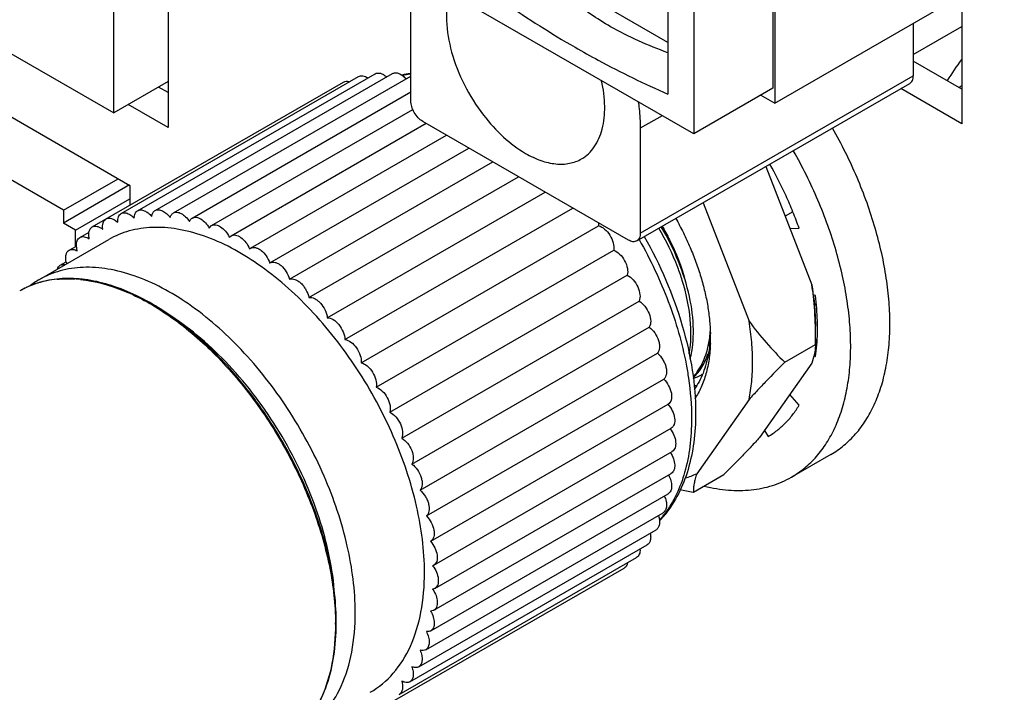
# Model space of a CAD drawing. Header units: inches. Extents: x 0 to 34, y 0 to 22.
# Tile 15 of 157: x 2.963 to 3.482, y 5.652 to 6.008. Entities that reach past the tile are written whole.
import ezdxf

# ---------------------------------------------------------------- set-up
doc = ezdxf.new("R2010")
doc.units = ezdxf.units.IN
doc.header["$LTSCALE"] = 1.87
doc.header["$MEASUREMENT"] = 0
doc.layers.get('0').update_dxf_attribs({"linetype": 'CONTINUOUS'})
doc.layers.add('02___PRT_ALL_AXES', color=7, linetype='CONTINUOUS')

msp = doc.modelspace()

# ---------------------------------------------------------------- linework, layer by layer
at = {"color": 3, "linetype": 'CONTINUOUS'}
for p, q in [((3.0411228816, 6.7285342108), (3.0411228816, 5.9508156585)), ((2.7282268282, 6.0892081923), (3.0209702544, 5.9201965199)), ((3.4600853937, 6.0206511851), (3.4600853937, 5.952658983)), ((3.4600853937, 5.952658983), (3.427808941, 5.9712933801)), ((3.0411228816, 5.9508156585), (3.0201686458, 5.9629133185)), ((3.0209702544, 5.9201965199), (3.0209702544, 5.9097099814))]:
    msp.add_line(p, q, dxfattribs=at)
at = {"color": 7, "linetype": 'CONTINUOUS'}
for p, q in [((3.3613340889, 6.3156335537), (3.3613340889, 5.963637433)), ((3.3602901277, 6.3090034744), (3.3602901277, 5.9714729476)), ((3.3185320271, 6.2848945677), (3.3185320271, 5.9473640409)), ((3.0124881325, 5.9584788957), (3.0124866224, 6.1088165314)), ((2.9859764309, 5.907041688), (2.7372505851, 6.0506403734)), ((3.3049605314, 5.9957126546), (3.2369826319, 6.0349588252)), ((3.3613340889, 5.963637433), (3.4824325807, 6.0335532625)), ((3.3049605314, 6.0299382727), (3.3049605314, 5.9684594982)), ((3.3185320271, 5.9473640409), (3.18281707, 6.0257173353)), ((3.1692452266, 5.9648400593), (3.1692452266, 6.0202915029)), ((2.930286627, 6.0059368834), (3.0124881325, 5.9584788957)), ((3.4344101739, 6.0058276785), (3.4344101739, 5.9781005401)), ((3.4600853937, 5.9710298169), (3.4344101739, 5.9858530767)), ((3.1689448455, 5.9793036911), (3.1691033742, 5.9793286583)), ((3.2903447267, 5.8949248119), (3.4344101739, 5.9781005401)), ((3.0411228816, 5.9750114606), (3.0124881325, 5.9584788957)), ((3.0411228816, 5.9691864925), (3.0360782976, 5.9720989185)), ((3.2885100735, 5.8908696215), (3.4325755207, 5.9740453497)), ((3.3602901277, 5.9714729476), (3.3185320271, 5.9473640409)), ((3.3540262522, 5.967856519), (3.3613340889, 5.963637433)), ((3.3018295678, 5.9570069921), (3.2903447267, 5.9503762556)), ((3.2840809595, 5.8913083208), (3.1755089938, 5.9539909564)), ((3.2903447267, 5.9503762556), (3.2903447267, 5.8949248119)), ((2.9859764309, 5.907041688), (3.0148654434, 5.9237210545)), ((3.0208346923, 5.9204313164), (2.9859764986, 5.9003055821)), ((2.9923404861, 5.8966314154), (3.0209702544, 5.9131611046)), ((2.9859764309, 5.907041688), (2.9859764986, 5.9003055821)), ((3.3707627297, 5.9062987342), (3.366775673, 5.9039968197)), ((2.9923404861, 5.8966314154), (2.9859764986, 5.9003055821)), ((3.3692964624, 5.8974998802), (3.3741558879, 5.8975534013)), ((2.9923405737, 5.8879116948), (2.9923404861, 5.8966314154)), ((3.3827698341, 5.8619678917), (3.3814681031, 5.8624813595)), ((3.3825005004, 5.8576496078), (3.3820355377, 5.857381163)), ((3.3825005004, 5.8576496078), (3.3831885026, 5.8571265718)), ((3.3820355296, 5.8303383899), (3.3827698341, 5.8297801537)), ((3.3741558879, 5.8041409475), (3.3692964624, 5.8098055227)), ((3.3559171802, 5.7907712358), (3.3577711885, 5.7875600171))]:
    msp.add_line(p, q, dxfattribs=at)
at = {"color": 6, "linetype": 'CONTINUOUS'}
for p, q in [((3.4344101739, 5.989355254), (3.4600853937, 6.0041787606)), ((3.4600853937, 5.9728371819), (3.4585201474, 5.9719334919))]:
    msp.add_line(p, q, dxfattribs=at)
for centre, radius, start, end in [((3.5955873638, 5.8865486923), 0.1686501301, 143.5895421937, 148.1521906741), ((3.2685984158, 5.8476501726), 0.0589023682, 352.4326344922, 356.0838687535), ((3.2715455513, 5.84727611), 0.0559316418, 352.1995716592, 352.4149036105), ((3.2875419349, 5.844591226), 0.0408171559, 339.7920284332, 341.2718324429), ((3.3101606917, 5.8418777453), 0.0249999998, 289.0060910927, 299.9652747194), ((3.2995358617, 5.8380814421), 0.0270910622, 313.9690324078, 321.8333776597), ((3.3103191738, 5.8415651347), 0.0246500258, 300.0090743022, 300.9913937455)]:
    msp.add_arc(centre, radius, start, end, dxfattribs=at)
at = {"color": 7, "linetype": 'CONTINUOUS'}
for centre, radius, start, end in [((3.1777038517, 5.9240801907), 0.0559138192, 99.0126138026, 103.5318847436), ((3.1753333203, 5.9280546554), 0.0512949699, 100.2131396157, 101.7686599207), ((3.1754417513, 5.9274621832), 0.0518972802, 99.6783584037, 100.2149737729), ((3.1756212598, 5.9263686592), 0.0530054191, 97.1078986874, 99.6709145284), ((2.9864611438, 5.823518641), 0.0472460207, 113.016682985, 119.9846713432), ((2.9861109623, 5.8240934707), 0.0465729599, 109.7626566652, 119.9649489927), ((2.9989083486, 5.8261174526), 0.0512189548, 120.0132604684, 127.173029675), ((2.9870427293, 5.822103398), 0.0487760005, 105.7014128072, 112.9954534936), ((2.9868636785, 5.8219880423), 0.0488088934, 101.4457062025, 109.7585305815), ((2.9874547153, 5.8207033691), 0.050235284, 103.8477057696, 105.7216359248), ((2.9876607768, 5.8183086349), 0.0525733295, 95.5252713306, 101.5014046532), ((2.9879804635, 5.8046803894), 0.066233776, 84.0245251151, 86.5293820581), ((3.249925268, 5.8437723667), 0.0774602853, 356.8282717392, 358.4906258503), ((3.2376757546, 5.8395639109), 0.0897108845, 0.0078689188, 1.3890768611), ((3.2550552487, 5.8434843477), 0.0723222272, 353.5715428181, 356.831236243), ((3.2419471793, 5.8395698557), 0.0854394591, 358.0810306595, 0.0042756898), ((3.2872130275, 5.8439848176), 0.0966068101, 351.544811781, 355.2331978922), ((3.3188074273, 5.8524800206), 0.0380487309, 269.6780030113, 271.9517964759), ((3.2599333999, 5.7816273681), 0.0559598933, 316.5078288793, 320.9731285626), ((3.2619132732, 5.7778218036), 0.0517036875, 318.4240931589, 320.5075816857), ((3.2608228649, 5.7787187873), 0.0531156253, 320.5089445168, 322.76123252), ((2.9962115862, 5.6891259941), 0.1337006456, 0.0070077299, 2.2731447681), ((2.9994014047, 5.6885392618), 0.1300784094, 0.0001617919, 0.2417228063), ((3.0007246, 5.6891419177), 0.1291876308, 359.7096740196, 0.0001903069)]:
    msp.add_arc(centre, radius, start, end, dxfattribs=at)
for points, knots in [([(3.2746652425, 6.0040138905), (3.271065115, 6.006092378), (3.2640915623, 6.0105345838), (3.2542491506, 6.018013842), (3.2448610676, 6.0260173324), (3.2387615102, 6.0315506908), (3.2357282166, 6.0343655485)], [0, 0, 0, 0, 0.2520912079, 0.5006399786, 0.749054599, 1, 1, 1, 1]), ([(3.2068281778, 6.0251149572), (3.2108665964, 6.0221856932), (3.2268069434, 6.0109169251), (3.2433091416, 6.0004367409), (3.2558943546, 5.9931708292)], [0, 0, 0, 0, 0.2555672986, 1, 1, 1, 1]), ([(3.1896570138, 6.0218086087), (3.1883071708, 6.017155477), (3.1874261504, 6.0064904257), (3.1903576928, 5.9899672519), (3.1970626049, 5.9730082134), (3.2037257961, 5.9623539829), (3.2075652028, 5.9573498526)], [0, 0, 0, 0, 0.210900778, 0.4566152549, 0.7254429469, 1, 1, 1, 1]), ([(3.3049604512, 5.9902635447), (3.2997046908, 5.9921919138), (3.2893689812, 5.9962647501), (3.2794302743, 6.0012628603), (3.2746652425, 6.0040138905)], [0, 0, 0, 0, 0.5043333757, 1, 1, 1, 1]), ([(3.2558943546, 5.9931708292), (3.2599613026, 5.9908228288), (3.2759496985, 5.9818817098), (3.2924430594, 5.9738335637), (3.3049605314, 5.9684594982)], [0, 0, 0, 0, 0.2563586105, 1, 1, 1, 1]), ([(3.2593222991, 5.9341907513), (3.2606372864, 5.9349497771), (3.2631390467, 5.9368151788), (3.2674018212, 5.9418253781), (3.2709190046, 5.9503634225), (3.272013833, 5.9624381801), (3.2709023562, 5.9710006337), (3.2699334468, 5.9754600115)], [0, 0, 0, 0, 0.100556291, 0.204535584, 0.4325336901, 0.6977716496, 1, 1, 1, 1]), ([(3.4325752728, 5.9740457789), (3.4331727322, 5.9743907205), (3.4342051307, 5.9756823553), (3.4344101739, 5.9772545), (3.4344101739, 5.9781005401)], [0, 0, 0, 0, 0.4491660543, 1, 1, 1, 1]), ([(3.1755089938, 5.9539909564), (3.1746196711, 5.9545043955), (3.1729367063, 5.9559206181), (3.1709732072, 5.9586049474), (3.169630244, 5.9616475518), (3.1692452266, 5.9638131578), (3.1692452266, 5.9648400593)], [0, 0, 0, 0, 0.2372523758, 0.4999990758, 0.7627462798, 1, 1, 1, 1]), ([(3.2892436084, 5.9642850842), (3.2894248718, 5.9630978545), (3.2900471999, 5.9584864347), (3.2903447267, 5.9538284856), (3.2903447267, 5.9503762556)], [0, 0, 0, 0, 0.2580982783, 1, 1, 1, 1]), ([(3.2075652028, 5.9573498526), (3.2107723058, 5.9531698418), (3.2175511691, 5.9456570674), (3.2256396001, 5.9395142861), (3.2297949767, 5.9371152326)], [0, 0, 0, 0, 0.5233638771, 1, 1, 1, 1]), ([(3.2297949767, 5.9371152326), (3.232387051, 5.9356187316), (3.2375412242, 5.9331651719), (3.245464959, 5.9312540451), (3.252898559, 5.9314405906), (3.2573742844, 5.9330663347), (3.2593222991, 5.9341907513)], [0, 0, 0, 0, 0.2897882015, 0.5490555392, 0.782228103, 1, 1, 1, 1]), ([(3.3741558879, 5.8975534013), (3.3731407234, 5.9004400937), (3.3709629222, 5.9062020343), (3.3660576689, 5.9176092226), (3.3617968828, 5.9259547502), (3.3587155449, 5.9314010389)], [0, 0, 0, 0, 0.2464836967, 0.4959531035, 1, 1, 1, 1]), ([(3.3090677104, 5.9027360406), (3.3104630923, 5.9002518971), (3.3131133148, 5.895225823), (3.3166610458, 5.8875268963), (3.3197450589, 5.8797434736), (3.3223393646, 5.8719414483), (3.3244224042, 5.8641866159), (3.3259764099, 5.8565433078), (3.3269880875, 5.8490762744), (3.327301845, 5.8441527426), (3.3273602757, 5.8417386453)], [0, 0, 0, 0, 0.132978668, 0.2650417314, 0.395456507, 0.5235212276, 0.6485707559, 0.7699950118, 0.8872963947, 1, 1, 1, 1]), ([(3.2903447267, 5.8949248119), (3.2903447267, 5.8940787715), (3.2901396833, 5.892506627), (3.2891072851, 5.8912149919), (3.2885098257, 5.8908700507)], [0, 0, 0, 0, 0.5508341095, 1, 1, 1, 1]), ([(3.2924511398, 5.8931373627), (3.3008563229, 5.8783005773), (3.3109527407, 5.8549963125), (3.3182194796, 5.8231394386), (3.3195533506, 5.8075606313), (3.3195533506, 5.8000432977)], [0, 0, 0, 0, 0.5228672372, 0.7694978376, 1, 1, 1, 1]), ([(3.2885098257, 5.8908700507), (3.28791238, 5.8905251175), (3.2862776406, 5.8902768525), (3.2848136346, 5.8908853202), (3.2840809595, 5.8913083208)], [0, 0, 0, 0, 0.4491675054, 1, 1, 1, 1]), ([(3.2897620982, 5.8915551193), (3.295703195, 5.8810694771), (3.3057844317, 5.8597026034), (3.3123936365, 5.8369869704), (3.3145406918, 5.8257154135)], [0, 0, 0, 0, 0.5122747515, 1, 1, 1, 1]), ([(3.1399193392, 5.6945668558), (3.1399193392, 5.7063654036), (3.1366183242, 5.7311743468), (3.1242994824, 5.7676017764), (3.1053138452, 5.8026931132), (3.0811910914, 5.8335711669), (3.0539003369, 5.8577410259), (3.029198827, 5.8712471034), (3.0098762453, 5.8763879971), (2.9965774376, 5.8773658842), (2.9841940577, 5.8755511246), (2.9766918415, 5.8724333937), (2.973288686, 5.8704683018)], [0, 0, 0, 0, 0.1286820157, 0.2702737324, 0.417428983, 0.5617753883, 0.6954462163, 0.812711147, 0.8646758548, 0.9125098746, 0.957139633, 1, 1, 1, 1]), ([(3.1298070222, 5.6944290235), (3.129379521, 5.7052957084), (3.1258778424, 5.7278832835), (3.1145463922, 5.7610565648), (3.0976378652, 5.7931532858), (3.0762871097, 5.8219916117), (3.0519367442, 5.8456283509), (3.0296864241, 5.8601730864), (3.0117981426, 5.86745306), (2.9991140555, 5.8705563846), (2.9869367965, 5.871401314), (2.9791142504, 5.8703866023), (2.9754313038, 5.8694785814)], [0, 0, 0, 0, 0.1272079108, 0.2652982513, 0.4084126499, 0.5498778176, 0.6832757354, 0.8035373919, 0.8579667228, 0.9085345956, 0.9556298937, 1, 1, 1, 1]), ([(2.9825987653, 5.8706376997), (2.9833633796, 5.8707124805), (2.9864873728, 5.8709523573), (2.9896299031, 5.8709353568), (2.991990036, 5.8707926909)], [0, 0, 0, 0, 0.2452394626, 1, 1, 1, 1]), ([(2.994875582, 5.8705542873), (3.0027410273, 5.8697325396), (3.0193275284, 5.8650407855), (3.0429839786, 5.8515567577), (3.0659353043, 5.8320225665), (3.0869061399, 5.8075302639), (3.1047339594, 5.7794647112), (3.118400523, 5.7494202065), (3.1271271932, 5.7191240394), (3.1294376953, 5.698803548), (3.1294786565, 5.6890880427)], [0, 0, 0, 0, 0.0982331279, 0.2107031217, 0.3360700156, 0.4707296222, 0.6097745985, 0.7477471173, 0.8793168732, 1, 1, 1, 1]), ([(3.3834856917, 5.8359567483), (3.3838393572, 5.8401539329), (3.3839872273, 5.8465881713), (3.3835176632, 5.8552641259), (3.3830558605, 5.8597174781), (3.3827698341, 5.8619678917)], [0, 0, 0, 0, 0.4848720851, 0.7388590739, 1, 1, 1, 1]), ([(3.1286805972, 5.7090278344), (3.1271970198, 5.7228338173), (3.1201824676, 5.7510767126), (3.1011703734, 5.790560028), (3.0751560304, 5.8253767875), (3.0535644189, 5.8441925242), (3.0421779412, 5.8514911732)], [0, 0, 0, 0, 0.2432264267, 0.5043053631, 0.7630899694, 1, 1, 1, 1]), ([(3.326922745, 5.8353869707), (3.3267771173, 5.8341027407), (3.3260853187, 5.8292394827), (3.3248099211, 5.8244463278), (3.3234736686, 5.8210814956)], [0, 0, 0, 0, 0.2630742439, 1, 1, 1, 1]), ([(3.3273387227, 5.8367088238), (3.3272908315, 5.8352892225), (3.3271245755, 5.8324952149), (3.3265035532, 5.8271132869), (3.3256978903, 5.8231850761), (3.324994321, 5.8206621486)], [0, 0, 0, 0, 0.2622471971, 0.5164237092, 1, 1, 1, 1]), ([(3.3145406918, 5.8257154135), (3.3150081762, 5.8232612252), (3.3166084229, 5.8137788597), (3.3173912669, 5.8041481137), (3.3173912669, 5.7970297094)], [0, 0, 0, 0, 0.2597887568, 1, 1, 1, 1]), ([(3.3234736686, 5.8210814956), (3.3228561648, 5.8195265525), (3.3214801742, 5.8165481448), (3.3197443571, 5.8137614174), (3.318807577, 5.8124649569)], [0, 0, 0, 0, 0.5112418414, 1, 1, 1, 1]), ([(3.324994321, 5.8206621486), (3.3243291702, 5.8182769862), (3.3231107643, 5.8148113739), (3.3209903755, 5.8105003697), (3.3197922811, 5.8085044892), (3.3191598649, 5.807550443)], [0, 0, 0, 0, 0.5158205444, 0.7615599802, 1, 1, 1, 1]), ([(3.3577711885, 5.7875600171), (3.3594225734, 5.7885134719), (3.3626183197, 5.7906623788), (3.366973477, 5.7945363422), (3.37087488, 5.7990425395), (3.373116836, 5.8023860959), (3.3741558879, 5.8041409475)], [0, 0, 0, 0, 0.2428588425, 0.4886930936, 0.7402625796, 1, 1, 1, 1]), ([(3.3195533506, 5.8000432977), (3.3195533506, 5.7948267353), (3.3189506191, 5.7847110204), (3.3159884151, 5.7702757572), (3.3109725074, 5.7573441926), (3.3061380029, 5.749758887), (3.3034058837, 5.746390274)], [0, 0, 0, 0, 0.2743309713, 0.5311276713, 0.7719089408, 1, 1, 1, 1]), ([(3.3173912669, 5.7970297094), (3.3173912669, 5.7920676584), (3.3168418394, 5.7824828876), (3.3134571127, 5.7650692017), (3.3080519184, 5.7530777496), (3.3031093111, 5.746576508)], [0, 0, 0, 0, 0.2798906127, 0.5393454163, 1, 1, 1, 1]), ([(3.1113292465, 5.6313736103), (3.1158824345, 5.6340027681), (3.1244050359, 5.6411635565), (3.1334693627, 5.6559943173), (3.1388629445, 5.6742682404), (3.1399193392, 5.6875698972), (3.1399193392, 5.6945668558)], [0, 0, 0, 0, 0.2177723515, 0.4509554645, 0.7101911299, 1, 1, 1, 1]), ([(3.1294798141, 5.6885396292), (3.1294798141, 5.6815426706), (3.1284234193, 5.6682410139), (3.1230298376, 5.6499670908), (3.1139655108, 5.6351363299), (3.1054429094, 5.6279755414), (3.1008897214, 5.6253463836)], [0, 0, 0, 0, 0.2898088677, 0.5490445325, 0.7822276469, 1, 1, 1, 1]), ([(3.110940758, 5.6331071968), (3.114060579, 5.6362458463), (3.1196765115, 5.6436416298), (3.1255727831, 5.6568287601), (3.1291266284, 5.6720456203), (3.129882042, 5.6828606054), (3.1299105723, 5.6884873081)], [0, 0, 0, 0, 0.2215618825, 0.4594447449, 0.7182918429, 1, 1, 1, 1])]:
    msp.add_open_spline(points, degree=3, knots=knots, dxfattribs=at)
msp.add_open_spline([(3.1690624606, 5.9789667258), (3.1690863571, 5.9789696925), (3.1691102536, 5.9789726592), (3.1691341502, 5.9789756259)], degree=3, dxfattribs=at)
at = {"color": 6, "linetype": 'CONTINUOUS'}
for points, knots in [([(3.3125159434, 5.8699186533), (3.3117836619, 5.8722707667), (3.3084731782, 5.8818275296), (3.3040240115, 5.8909821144), (3.3001350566, 5.8975664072)], [0, 0, 0, 0, 0.2436547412, 1, 1, 1, 1]), ([(3.3167294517, 5.8287319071), (3.3179891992, 5.8336857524), (3.3189710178, 5.8447719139), (3.3166659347, 5.8621610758), (3.3108431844, 5.8804981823), (3.304907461, 5.8924491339), (3.3014399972, 5.8983198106)], [0, 0, 0, 0, 0.2106512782, 0.4524382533, 0.7190132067, 1, 1, 1, 1]), ([(3.3018698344, 5.8985696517), (3.3032387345, 5.896260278), (3.3082607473, 5.8871149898), (3.3121103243, 5.877302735), (3.3140745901, 5.8698072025)], [0, 0, 0, 0, 0.2573125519, 1, 1, 1, 1]), ([(3.3161291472, 5.8312083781), (3.317225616, 5.8371739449), (3.3173873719, 5.85041486), (3.3145921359, 5.8632498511), (3.3125159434, 5.8699186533)], [0, 0, 0, 0, 0.4647884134, 1, 1, 1, 1]), ([(3.3248929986, 5.8307323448), (3.3251299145, 5.8314309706), (3.3260370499, 5.8343599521), (3.3266437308, 5.8373788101), (3.3269596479, 5.8396849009)], [0, 0, 0, 0, 0.2406602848, 1, 1, 1, 1]), ([(3.3184469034, 5.8192936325), (3.3191420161, 5.8200736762), (3.3218765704, 5.8235221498), (3.3238174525, 5.8275607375), (3.3248929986, 5.8307323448)], [0, 0, 0, 0, 0.2377924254, 1, 1, 1, 1]), ([(3.3208353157, 5.821340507), (3.321352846, 5.8219976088), (3.3233891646, 5.8248310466), (3.3249310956, 5.828005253), (3.3258465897, 5.8304918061)], [0, 0, 0, 0, 0.2399293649, 1, 1, 1, 1])]:
    msp.add_open_spline(points, degree=3, knots=knots, dxfattribs=at)
at = {"layer": '02___PRT_ALL_AXES', "color": 7, "linetype": 'CONTINUOUS'}
for p, q in [((3.0164306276, 5.9053265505), (3.1417049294, 5.9776532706)), ((3.0250910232, 5.9068207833), (3.1503653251, 5.9791475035)), ((3.0342918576, 5.90692212), (3.1595661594, 5.9792488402)), ((3.0439323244, 5.9056294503), (3.1692066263, 5.9779561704)), ((3.0011037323, 5.8982399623), (3.1336798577, 5.9747825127)), ((3.0539068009, 5.9029569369), (3.1692452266, 5.9695472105)), ((3.0641060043, 5.8989338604), (3.1703165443, 5.9602541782)), ((3.0744181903, 5.8936042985), (3.1772602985, 5.952979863)), ((3.0847303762, 5.8870266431), (3.1881129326, 5.9467142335)), ((3.0949295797, 5.8792729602), (3.1999275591, 5.9398932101)), ((3.1052637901, 5.8706046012), (3.2126018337, 5.9325758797)), ((3.3566132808, 5.9301887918), (3.3808990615, 5.8675960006)), ((3.1154242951, 5.8609264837), (3.2260637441, 5.924803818)), ((3.125184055, 5.850274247), (3.2401689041, 5.9166603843)), ((3.1344361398, 5.8387645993), (3.2547627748, 5.9082347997)), ((3.3234677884, 5.9110523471), (3.3477535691, 5.8484595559)), ((3.0628807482, 5.8976387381), (3.0641060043, 5.8989338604)), ((3.1430791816, 5.8265236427), (3.2683534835, 5.8988503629)), ((3.268315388, 5.9004184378), (3.2683534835, 5.8988503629)), ((2.9946051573, 5.8927252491), (2.999454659, 5.8955250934)), ((3.0735056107, 5.8927940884), (3.0744183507, 5.8936040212)), ((2.973288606, 5.8704684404), (3.009826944, 5.8915637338)), ((2.9889810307, 5.8859720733), (2.9928126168, 5.8881842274)), ((2.9932480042, 5.8856245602), (2.9927833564, 5.8881989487)), ((3.0841889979, 5.8866261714), (3.084731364, 5.8870249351)), ((3.1510184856, 5.8136854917), (3.2762927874, 5.8860122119)), ((2.9842929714, 5.8780544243), (2.9874146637, 5.8798567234)), ((3.0948138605, 5.8792025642), (3.0949301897, 5.879271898)), ((3.1581670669, 5.8003908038), (3.2834413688, 5.872717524)), ((3.1644466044, 5.7867852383), (3.2897209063, 5.8591119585)), ((3.169788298, 5.7730178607), (3.2950625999, 5.8453445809)), ((3.3827347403, 5.8360979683), (3.3827346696, 5.8458951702)), ((3.36655974, 5.8267579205), (3.3827347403, 5.8360965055)), ((3.1741336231, 5.7592395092), (3.299407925, 5.8315662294)), ((3.3819738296, 5.8299434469), (3.3808990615, 5.826312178)), ((3.3808990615, 5.826312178), (3.3533163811, 5.7870711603)), ((3.1774349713, 5.7456011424), (3.3027092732, 5.8179278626)), ((3.1797749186, 5.7323171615), (3.3050492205, 5.8046438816)), ((3.3477535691, 5.8071757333), (3.3201708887, 5.7679347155)), ((3.1813903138, 5.7196074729), (3.3066646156, 5.791934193)), ((3.1819307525, 5.7073879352), (3.3072050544, 5.7797146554)), ((3.390828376, 5.7780666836), (3.3701455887, 5.7661255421)), ((3.1813903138, 5.6957924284), (3.3066646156, 5.7681191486)), ((3.3183352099, 5.7581503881), (3.3345102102, 5.7674889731)), ((3.1797749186, 5.6849479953), (3.3050492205, 5.7572747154)), ((3.1771022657, 5.6749734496), (3.3023765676, 5.7473001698)), ((3.1734016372, 5.6659780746), (3.2986759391, 5.7383047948)), ((3.1797743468, 5.7323181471), (3.1796561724, 5.732252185)), ((3.1687135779, 5.6580604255), (3.2939878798, 5.7303871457)), ((3.1630894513, 5.6513072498), (3.2883637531, 5.72363397)), ((3.1492890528, 5.6415767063), (3.2818651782, 5.7181192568)), ((3.1813894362, 5.7196089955), (3.1807728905, 5.719338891)), ((3.1819305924, 5.707388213), (3.1807728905, 5.7070027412))]:
    msp.add_line(p, q, dxfattribs=at)
for centre, radius, start, end in [((3.0600795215, 5.8863485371), 0.0148931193, 25.6445729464, 26.4723716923), ((2.9996960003, 5.8824656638), 0.0125957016, 191.9016837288, 196.947345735), ((3.2325869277, 5.8434324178), 0.1502676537, 7.254979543, 9.2535443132), ((3.3025469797, 5.8069586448), 0.0428190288, 285.6237375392, 294.3047920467), ((3.3890042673, 6.12560033), 0.3741838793, 257.987708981, 259.1136298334), ((3.1684172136, 5.6985566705), 0.0149665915, 33.4663850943, 34.3556580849)]:
    msp.add_arc(centre, radius, start, end, dxfattribs=at)
for points, knots in [([(3.1336799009, 5.9747824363), (3.1341170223, 5.9750346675), (3.135210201, 5.9753206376), (3.1362984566, 5.975110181), (3.1368438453, 5.9749251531)], [0, 0, 0, 0, 0.4670336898, 1, 1, 1, 1]), ([(3.141704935, 5.9776532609), (3.1423543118, 5.9780283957), (3.144177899, 5.9782405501), (3.1457483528, 5.9774807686), (3.1465351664, 5.9769681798)], [0, 0, 0, 0, 0.4440170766, 1, 1, 1, 1]), ([(3.1503654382, 5.9791473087), (3.1507598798, 5.9793751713), (3.1517232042, 5.9796553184), (3.1532982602, 5.9794486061), (3.1549341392, 5.9787087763), (3.155953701, 5.977940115), (3.1564565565, 5.9774897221)], [0, 0, 0, 0, 0.2040168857, 0.4324150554, 0.6976575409, 1, 1, 1, 1]), ([(3.1595662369, 5.9792487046), (3.160029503, 5.9795158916), (3.1612070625, 5.9798019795), (3.1630872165, 5.9793700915), (3.1649934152, 5.9782543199), (3.1661429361, 5.9771683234), (3.1666966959, 5.9765429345)], [0, 0, 0, 0, 0.1965477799, 0.4235760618, 0.6930022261, 1, 1, 1, 1]), ([(3.3908282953, 5.7780668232), (3.3920523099, 5.7787735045), (3.3944475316, 5.780294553), (3.3978479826, 5.7828793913), (3.4010518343, 5.7857634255), (3.4040515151, 5.788938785), (3.4068394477, 5.7923981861), (3.4094092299, 5.7961328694), (3.4117554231, 5.8001334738), (3.4138719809, 5.8043906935), (3.4157544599, 5.8088942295), (3.4179777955, 5.8153014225), (3.4201247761, 5.8238929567), (3.4216730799, 5.8348493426), (3.4222177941, 5.8464948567), (3.4217550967, 5.8587203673), (3.4202910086, 5.8714126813), (3.4178396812, 5.8844534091), (3.4144239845, 5.8977205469), (3.410076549, 5.9110897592), (3.4048382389, 5.9244356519), (3.3987582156, 5.9376320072), (3.3941881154, 5.9462359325), (3.3917762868, 5.950484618)], [0, 0, 0, 0, 0.0225327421, 0.0451717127, 0.0680208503, 0.0911788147, 0.1147381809, 0.1387829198, 0.1633870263, 0.1886156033, 0.2145225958, 0.2411512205, 0.2966797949, 0.3553835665, 0.4172859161, 0.4822947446, 0.5502196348, 0.6207910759, 0.6936740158, 0.7684795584, 0.8447787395, 0.9221122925, 1, 1, 1, 1]), ([(3.3701455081, 5.7661256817), (3.3713695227, 5.766832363), (3.3737647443, 5.7683534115), (3.3771651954, 5.7709382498), (3.3803690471, 5.773822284), (3.3833687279, 5.7769976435), (3.3861566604, 5.7804570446), (3.3887264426, 5.7841917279), (3.3910726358, 5.7881923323), (3.3931891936, 5.792449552), (3.3950716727, 5.796953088), (3.3972950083, 5.803360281), (3.3994419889, 5.8119518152), (3.4009902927, 5.8229082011), (3.4015350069, 5.8345537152), (3.4010723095, 5.8467792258), (3.3996082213, 5.8594715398), (3.397156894, 5.8725122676), (3.3937411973, 5.8857794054), (3.3893937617, 5.8991486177), (3.3841554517, 5.9124945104), (3.3780754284, 5.9256908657), (3.3735053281, 5.934294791), (3.3710934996, 5.9385434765)], [0, 0, 0, 0, 0.0225327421, 0.0451717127, 0.0680208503, 0.0911788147, 0.1147381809, 0.1387829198, 0.1633870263, 0.1886156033, 0.2145225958, 0.2411512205, 0.2966797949, 0.3553835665, 0.4172859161, 0.4822947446, 0.5502196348, 0.6207910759, 0.6936740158, 0.7684795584, 0.8447787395, 0.9221122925, 1, 1, 1, 1]), ([(3.008405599, 5.9024557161), (3.0088077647, 5.9026877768), (3.0097939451, 5.9029693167), (3.0114034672, 5.9027406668), (3.0130703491, 5.9019611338), (3.0141058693, 5.90115921), (3.014615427, 5.9006905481)], [0, 0, 0, 0, 0.203134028, 0.431296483, 0.6971207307, 1, 1, 1, 1]), ([(3.014615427, 5.9006905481), (3.0145523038, 5.9016496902), (3.0146591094, 5.9034287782), (3.01576932, 5.9049445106), (3.0164306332, 5.9053265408)], [0, 0, 0, 0, 0.5572446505, 1, 1, 1, 1]), ([(3.0164306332, 5.9053265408), (3.0168731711, 5.905582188), (3.0179853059, 5.9058677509), (3.0197752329, 5.9055089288), (3.0216033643, 5.9045102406), (3.0227175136, 5.9035228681), (3.0232584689, 5.9029516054)], [0, 0, 0, 0, 0.1986441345, 0.4259484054, 0.6942058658, 1, 1, 1, 1]), ([(3.0232584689, 5.9029516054), (3.0232768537, 5.903760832), (3.0235098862, 5.9052650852), (3.0245144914, 5.90648747), (3.0250911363, 5.9068205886)], [0, 0, 0, 0, 0.5486269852, 1, 1, 1, 1]), ([(3.0250911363, 5.9068205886), (3.0255744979, 5.9070998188), (3.0268184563, 5.9073838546), (3.0287865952, 5.9068764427), (3.0307659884, 5.9056412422), (3.0319470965, 5.9044569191), (3.0325105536, 5.9037781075)], [0, 0, 0, 0, 0.1946714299, 0.421625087, 0.6923458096, 1, 1, 1, 1]), ([(3.0325105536, 5.9037781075), (3.0325912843, 5.9044411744), (3.0329139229, 5.9056731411), (3.0337980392, 5.9066371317), (3.034291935, 5.9069219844)], [0, 0, 0, 0, 0.5394998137, 1, 1, 1, 1]), ([(3.034291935, 5.9069219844), (3.0348167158, 5.9072246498), (3.0361982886, 5.9075009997), (3.0383409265, 5.9068275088), (3.0404599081, 5.9053411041), (3.0416945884, 5.9039505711), (3.0422703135, 5.9031609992)], [0, 0, 0, 0, 0.1912320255, 0.4183508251, 0.6915377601, 1, 1, 1, 1]), ([(3.0422703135, 5.9031609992), (3.0423936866, 5.9036839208), (3.0427662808, 5.904652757), (3.0435199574, 5.9053913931), (3.0439323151, 5.9056294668)], [0, 0, 0, 0, 0.5301596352, 1, 1, 1, 1]), ([(3.0439323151, 5.9056294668), (3.0444985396, 5.905956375), (3.0460240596, 5.9062172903), (3.048335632, 5.9053620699), (3.0505811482, 5.9036122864), (3.0518543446, 5.9020087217), (3.0524308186, 5.9011070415)], [0, 0, 0, 0, 0.1883156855, 0.4161131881, 0.6917535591, 1, 1, 1, 1]), ([(3.0524308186, 5.9011070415), (3.0525058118, 5.9013085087), (3.0528315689, 5.9020356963), (3.0534022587, 5.9026656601), (3.0539068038, 5.902956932)], [0, 0, 0, 0, 0.2695383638, 1, 1, 1, 1]), ([(3.0539068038, 5.902956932), (3.0545150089, 5.9033080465), (3.0561897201, 5.9035466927), (3.0586637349, 5.902495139), (3.0610211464, 5.9004727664), (3.0623162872, 5.8986518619), (3.0628807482, 5.8976387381)], [0, 0, 0, 0, 0.1859236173, 0.4148971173, 0.6929619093, 1, 1, 1, 1]), ([(2.9993981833, 5.8955711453), (2.9995106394, 5.8961359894), (2.999872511, 5.8971836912), (3.0006667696, 5.8979874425), (3.0011037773, 5.8982398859)], [0, 0, 0, 0, 0.5329666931, 1, 1, 1, 1]), ([(3.0011037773, 5.8982398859), (3.0014656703, 5.8984489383), (3.0023324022, 5.8987204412), (3.003760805, 5.898602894), (3.0052584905, 5.8980223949), (3.0062054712, 5.897392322), (3.0066761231, 5.8970197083)], [0, 0, 0, 0, 0.2081106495, 0.4376407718, 0.7010829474, 1, 1, 1, 1]), ([(3.0066761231, 5.8970197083), (3.0065887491, 5.8976136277), (3.0065165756, 5.8987488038), (3.0067626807, 5.9003361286), (3.0073750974, 5.9016319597), (3.0080436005, 5.902246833), (3.008405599, 5.9024557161)], [0, 0, 0, 0, 0.2989188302, 0.5623620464, 0.7918906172, 1, 1, 1, 1]), ([(3.1764576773, 5.7156621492), (3.1764576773, 5.7274606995), (3.173156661, 5.7522696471), (3.1608378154, 5.7886970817), (3.141852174, 5.8237884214), (3.1177294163, 5.8546664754), (3.0904386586, 5.8788363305), (3.0657371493, 5.8923424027), (3.0464145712, 5.8974832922), (3.0331157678, 5.8984611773), (3.0207323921, 5.8966464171), (3.0132301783, 5.8935286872), (3.0098270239, 5.8915635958)], [0, 0, 0, 0, 0.1286820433, 0.2702737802, 0.4174290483, 0.5617754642, 0.6954462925, 0.8127112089, 0.8646758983, 0.9125099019, 0.9571396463, 1, 1, 1, 1]), ([(3.064106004, 5.898933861), (3.0647464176, 5.899304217), (3.0665396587, 5.899519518), (3.0691323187, 5.8983088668), (3.0715654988, 5.8960733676), (3.072864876, 5.8940842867), (3.0734110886, 5.8929873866)], [0, 0, 0, 0, 0.184449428, 0.4146547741, 0.6944829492, 1, 1, 1, 1]), ([(3.2683534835, 5.8988503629), (3.2695194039, 5.8985764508), (3.2718713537, 5.8971391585), (3.2745075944, 5.8939250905), (3.2762190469, 5.8900651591), (3.2765127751, 5.8872535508), (3.2762927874, 5.8860122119)], [0, 0, 0, 0, 0.2228390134, 0.4917208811, 0.7654358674, 1, 1, 1, 1]), ([(2.9927833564, 5.8881989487), (2.9927327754, 5.8891367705), (2.992859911, 5.8908769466), (2.993955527, 5.892350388), (2.9946051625, 5.8927252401)], [0, 0, 0, 0, 0.5559900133, 1, 1, 1, 1]), ([(2.9946051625, 5.8927252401), (2.995266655, 5.8931069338), (2.9971343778, 5.8933105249), (2.9987284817, 5.8925135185), (2.9995275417, 5.8919793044)], [0, 0, 0, 0, 0.4427587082, 1, 1, 1, 1]), ([(2.9995275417, 5.8919793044), (2.9994562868, 5.8922979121), (2.999242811, 5.8934798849), (2.9992271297, 5.8947119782), (2.9993981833, 5.8955711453)], [0, 0, 0, 0, 0.2714979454, 1, 1, 1, 1]), ([(3.0744182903, 5.8936041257), (3.0747551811, 5.8937989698), (3.0755502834, 5.8940623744), (3.0768655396, 5.8940030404), (3.0782547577, 5.8935367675), (3.08020962, 5.8923659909), (3.0824083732, 5.8901026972), (3.0836915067, 5.887851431), (3.0841889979, 5.8866261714)], [0, 0, 0, 0, 0.0884184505, 0.184845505, 0.2942982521, 0.4180440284, 0.6995589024, 1, 1, 1, 1]), ([(3.0847305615, 5.8870263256), (3.0850877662, 5.8872324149), (3.0859398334, 5.887503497), (3.0873454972, 5.8873971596), (3.0888218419, 5.8868406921), (3.0908780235, 5.8854981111), (3.0931249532, 5.8829882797), (3.0943734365, 5.8805238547), (3.0948138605, 5.8792025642)], [0, 0, 0, 0, 0.0877434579, 0.1842383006, 0.294709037, 0.4200384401, 0.7036671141, 1, 1, 1, 1]), ([(2.9873710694, 5.8798680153), (2.9872324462, 5.8805287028), (2.9870765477, 5.8817960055), (2.9872537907, 5.8835826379), (2.9878623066, 5.8850500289), (2.9885865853, 5.8857442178), (2.988981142, 5.8859718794)], [0, 0, 0, 0, 0.3023440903, 0.5675858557, 0.7959839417, 1, 1, 1, 1]), ([(2.988981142, 5.8859718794), (2.9895579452, 5.8863046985), (2.9911188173, 5.8865635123), (2.9925380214, 5.8860132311), (2.9932480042, 5.8856245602)], [0, 0, 0, 0, 0.4513768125, 1, 1, 1, 1]), ([(3.2762927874, 5.8860122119), (3.2774778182, 5.8855820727), (3.2797658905, 5.883921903), (3.2822529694, 5.8805097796), (3.2837183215, 5.8766196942), (3.2837870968, 5.8738642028), (3.2834413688, 5.872717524)], [0, 0, 0, 0, 0.2345640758, 0.508278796, 0.777160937, 1, 1, 1, 1]), ([(2.9827285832, 5.8759448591), (2.9828672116, 5.8763918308), (2.9832495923, 5.8772179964), (2.9839265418, 5.8778424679), (2.9842930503, 5.8780542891)], [0, 0, 0, 0, 0.5250533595, 1, 1, 1, 1]), ([(2.9842930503, 5.8780542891), (2.9844694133, 5.878156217), (2.9852598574, 5.8785107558), (2.9861768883, 5.878506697), (2.9868196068, 5.8783720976)], [0, 0, 0, 0, 0.2367599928, 1, 1, 1, 1]), ([(3.0949295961, 5.8792729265), (3.0953067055, 5.8794903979), (3.0962174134, 5.8797667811), (3.0977134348, 5.8796094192), (3.0992757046, 5.8789569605), (3.1014262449, 5.8774367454), (3.1037038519, 5.8746837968), (3.1048973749, 5.8720120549), (3.1052637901, 5.8706046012)], [0, 0, 0, 0, 0.0872204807, 0.184075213, 0.2958205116, 0.4229284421, 0.708605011, 1, 1, 1, 1]), ([(3.2834413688, 5.872717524), (3.2846275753, 5.8721408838), (3.2868362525, 5.8702826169), (3.2891491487, 5.8667015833), (3.2903592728, 5.8628156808), (3.2901879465, 5.8601432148), (3.2897209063, 5.8591119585)], [0, 0, 0, 0, 0.2466695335, 0.5247034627, 0.788276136, 1, 1, 1, 1]), ([(3.1052637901, 5.8706046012), (3.1061420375, 5.8709642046), (3.1078472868, 5.8708051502), (3.1097944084, 5.8697755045), (3.1113513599, 5.8685217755), (3.1127708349, 5.8669087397), (3.1143593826, 5.86445059), (3.1151601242, 5.8623512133), (3.1154242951, 5.8609264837)], [0, 0, 0, 0, 0.184970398, 0.3004390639, 0.4305351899, 0.5714296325, 0.717576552, 1, 1, 1, 1]), ([(3.3808990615, 5.8675960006), (3.3815615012, 5.8623738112), (3.3824765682, 5.8518809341), (3.3827347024, 5.8413562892), (3.3827347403, 5.8360979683)], [0, 0, 0, 0, 0.5002716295, 1, 1, 1, 1]), ([(3.1154242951, 5.8609264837), (3.1164058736, 5.8611392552), (3.118135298, 5.860724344), (3.1200810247, 5.8594721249), (3.1221437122, 5.8575447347), (3.1241432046, 5.85450342), (3.1250339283, 5.8516806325), (3.125184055, 5.850274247)], [0, 0, 0, 0, 0.1923353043, 0.3119768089, 0.4447207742, 0.7291504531, 1, 1, 1, 1]), ([(3.3816515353, 5.862408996), (3.3820056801, 5.8596219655), (3.3825436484, 5.854125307), (3.3827347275, 5.8486048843), (3.382734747, 5.8458951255)], [0, 0, 0, 0, 0.5090304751, 1, 1, 1, 1]), ([(3.2897209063, 5.8591119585), (3.2908924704, 5.8584005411), (3.2930063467, 5.8563684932), (3.2951209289, 5.8526509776), (3.2960704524, 5.8487998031), (3.2956413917, 5.8462404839), (3.2950625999, 5.8453445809)], [0, 0, 0, 0, 0.2589448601, 0.540704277, 0.7984958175, 1, 1, 1, 1]), ([(3.125184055, 5.850274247), (3.1262493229, 5.8503275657), (3.1286802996, 5.8494195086), (3.1315407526, 5.8466716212), (3.1337029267, 5.8429815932), (3.1344058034, 5.840134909), (3.1344361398, 5.8387645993)], [0, 0, 0, 0, 0.2015042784, 0.4592955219, 0.741055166, 1, 1, 1, 1]), ([(3.2950625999, 5.8453445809), (3.2962055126, 5.8445113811), (3.2982047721, 5.8423285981), (3.2998388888, 5.8390763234), (3.3004767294, 5.8363262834), (3.3005883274, 5.8340151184), (3.3000829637, 5.832309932), (3.299407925, 5.8315662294)], [0, 0, 0, 0, 0.2708496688, 0.5552791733, 0.6880231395, 0.8076649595, 1, 1, 1, 1]), ([(3.3477535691, 5.8071757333), (3.3483809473, 5.8103038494), (3.3493065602, 5.8168166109), (3.3497421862, 5.8269354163), (3.3492598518, 5.8375759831), (3.3483506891, 5.8447928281), (3.3477535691, 5.8484595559)], [0, 0, 0, 0, 0.2306945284, 0.4746322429, 0.7313708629, 1, 1, 1, 1]), ([(3.3477535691, 5.8484595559), (3.3506143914, 5.8445646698), (3.356636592, 5.8370984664), (3.3632035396, 5.8301141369), (3.36655974, 5.8267579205)], [0, 0, 0, 0, 0.5045019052, 1, 1, 1, 1]), ([(3.1344361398, 5.8387645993), (3.1355627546, 5.8386534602), (3.1379628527, 5.8374656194), (3.1407230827, 5.8344746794), (3.142667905, 5.8306811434), (3.1431728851, 5.8278392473), (3.1430791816, 5.8265236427)], [0, 0, 0, 0, 0.211723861, 0.4752962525, 0.7533304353, 1, 1, 1, 1]), ([(3.3827347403, 5.8360965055), (3.3827347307, 5.8351180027), (3.3826017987, 5.8330463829), (3.3822260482, 5.8310055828), (3.3819738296, 5.8299434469)], [0, 0, 0, 0, 0.4726668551, 1, 1, 1, 1]), ([(3.299407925, 5.8315662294), (3.3005097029, 5.8306250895), (3.3019274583, 5.8288819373), (3.3032620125, 5.8262771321), (3.3039492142, 5.8242413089), (3.304256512, 5.8222660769), (3.3041746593, 5.8200649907), (3.3034598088, 5.8185086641), (3.3027092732, 5.8179278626)], [0, 0, 0, 0, 0.2824237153, 0.4285703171, 0.5694649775, 0.6995611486, 0.8150301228, 1, 1, 1, 1]), ([(3.1430791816, 5.8265236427), (3.144245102, 5.8262497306), (3.1465970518, 5.8248124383), (3.1492332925, 5.8215983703), (3.150944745, 5.8177384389), (3.1512384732, 5.8149268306), (3.1510184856, 5.8136854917)], [0, 0, 0, 0, 0.2228390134, 0.4917208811, 0.7654358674, 1, 1, 1, 1]), ([(3.36655974, 5.8267579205), (3.3632864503, 5.8234845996), (3.3584662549, 5.8185874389), (3.3522273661, 5.8120303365), (3.3492222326, 5.8087866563), (3.3477535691, 5.8071757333)], [0, 0, 0, 0, 0.5114658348, 0.7591451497, 1, 1, 1, 1]), ([(3.3027092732, 5.8179278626), (3.3037449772, 5.8169068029), (3.3054620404, 5.8145372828), (3.3067073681, 5.8111883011), (3.3069486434, 5.8085657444), (3.3067325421, 5.8068865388), (3.306120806, 5.8055122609), (3.3054260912, 5.8048617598), (3.3050492, 5.8046439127)], [0, 0, 0, 0, 0.2913963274, 0.5770733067, 0.7041811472, 0.8159262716, 0.9127805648, 1, 1, 1, 1]), ([(3.1510184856, 5.8136854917), (3.1522035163, 5.8132553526), (3.1544915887, 5.8115951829), (3.1569786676, 5.8081830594), (3.1584440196, 5.8042929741), (3.1585127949, 5.8015374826), (3.1581670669, 5.8003908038)], [0, 0, 0, 0, 0.2345640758, 0.508278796, 0.777160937, 1, 1, 1, 1]), ([(3.3049304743, 5.8045789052), (3.3058545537, 5.8035368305), (3.3073645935, 5.8012233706), (3.3084147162, 5.7980225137), (3.3085493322, 5.7955704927), (3.3082930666, 5.7940136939), (3.3076823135, 5.7927431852), (3.3070215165, 5.7921408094), (3.3066644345, 5.7919345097)], [0, 0, 0, 0, 0.2963344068, 0.579963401, 0.7052927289, 0.815763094, 0.9122577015, 1, 1, 1, 1]), ([(3.1581670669, 5.8003908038), (3.1593532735, 5.7998141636), (3.1615619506, 5.7979558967), (3.1638748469, 5.7943748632), (3.165084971, 5.7904889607), (3.1649136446, 5.7878164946), (3.1644466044, 5.7867852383)], [0, 0, 0, 0, 0.2466695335, 0.5247034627, 0.788276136, 1, 1, 1, 1]), ([(3.3060471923, 5.7916656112), (3.3068595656, 5.7906221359), (3.3081676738, 5.7883852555), (3.309028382, 5.7853493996), (3.3090648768, 5.7830710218), (3.3087740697, 5.7816347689), (3.3081678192, 5.7804660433), (3.3075421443, 5.7799091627), (3.3072049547, 5.7797148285)], [0, 0, 0, 0, 0.3004404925, 0.5819557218, 0.7057017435, 0.8151546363, 0.9115816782, 1, 1, 1, 1]), ([(3.1644466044, 5.7867852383), (3.1656181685, 5.7860738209), (3.1677320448, 5.784041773), (3.1698466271, 5.7803242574), (3.1707961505, 5.776473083), (3.1703670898, 5.7739137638), (3.169788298, 5.7730178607)], [0, 0, 0, 0, 0.2589448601, 0.540704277, 0.7984958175, 1, 1, 1, 1]), ([(3.3533163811, 5.7870711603), (3.3518477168, 5.7854602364), (3.3488425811, 5.7822165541), (3.3426036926, 5.7756594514), (3.3377834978, 5.7707622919), (3.3345102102, 5.7674889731)], [0, 0, 0, 0, 0.2408549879, 0.4885344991, 1, 1, 1, 1]), ([(3.3061767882, 5.7791366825), (3.3068516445, 5.7781158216), (3.3079208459, 5.7759977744), (3.3086372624, 5.7727770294), (3.3083869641, 5.7699303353), (3.3073045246, 5.7684885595), (3.3066646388, 5.7681191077)], [0, 0, 0, 0, 0.3055369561, 0.5853674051, 0.8155224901, 1, 1, 1, 1]), ([(3.169788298, 5.7730178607), (3.1709312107, 5.7721846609), (3.1729304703, 5.770001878), (3.1745645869, 5.7667496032), (3.1752024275, 5.7639995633), (3.1753140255, 5.7616883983), (3.1748086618, 5.7599832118), (3.1741336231, 5.7592395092)], [0, 0, 0, 0, 0.2708496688, 0.5552791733, 0.6880231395, 0.8076649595, 1, 1, 1, 1]), ([(3.3201708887, 5.7679347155), (3.3198557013, 5.7670381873), (3.3193132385, 5.765305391), (3.3187354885, 5.7627636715), (3.3184078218, 5.7604003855), (3.3183352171, 5.7588800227), (3.3183352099, 5.7581503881)], [0, 0, 0, 0, 0.2851012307, 0.5441091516, 0.7811053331, 1, 1, 1, 1]), ([(3.3051852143, 5.7672628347), (3.3057231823, 5.7662904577), (3.3065539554, 5.7643269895), (3.3070256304, 5.761401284), (3.3066480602, 5.7588649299), (3.3056341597, 5.7576124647), (3.305049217, 5.7572747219)], [0, 0, 0, 0, 0.3079074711, 0.584620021, 0.8128496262, 1, 1, 1, 1]), ([(3.3241018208, 5.761408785), (3.3262256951, 5.7608845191), (3.3304386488, 5.7600068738), (3.3367340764, 5.7592135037), (3.3428650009, 5.7589725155), (3.3488061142, 5.7592855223), (3.3545333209, 5.7601522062), (3.3600228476, 5.7615706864), (3.3652509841, 5.7635344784), (3.3685530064, 5.7652062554), (3.3701455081, 5.7661256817)], [0, 0, 0, 0, 0.1383404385, 0.2718206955, 0.40081575, 0.5258297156, 0.6474831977, 0.7665046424, 0.8837145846, 1, 1, 1, 1]), ([(3.1741336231, 5.7592395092), (3.175235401, 5.7582983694), (3.1766531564, 5.7565552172), (3.1779877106, 5.7539504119), (3.1786749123, 5.7519145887), (3.1789822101, 5.7499393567), (3.1789003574, 5.7477382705), (3.1781855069, 5.746181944), (3.1774349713, 5.7456011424)], [0, 0, 0, 0, 0.2824237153, 0.4285703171, 0.5694649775, 0.6995611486, 0.8150301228, 1, 1, 1, 1]), ([(3.3030919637, 5.7561272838), (3.3034919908, 5.7552307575), (3.304086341, 5.7534597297), (3.304320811, 5.7508703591), (3.3038353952, 5.7486681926), (3.3029029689, 5.7476040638), (3.302376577, 5.7473001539)], [0, 0, 0, 0, 0.3085888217, 0.5818424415, 0.8089404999, 1, 1, 1, 1]), ([(3.1774349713, 5.7456011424), (3.1784706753, 5.7445800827), (3.1801877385, 5.7422105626), (3.1814330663, 5.7388615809), (3.1816743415, 5.7362390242), (3.1814582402, 5.7345598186), (3.1808465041, 5.7331855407), (3.1801517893, 5.7325350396), (3.1797748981, 5.7323171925)], [0, 0, 0, 0, 0.2913963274, 0.5770733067, 0.7041811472, 0.8159262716, 0.9127805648, 1, 1, 1, 1]), ([(3.2998978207, 5.7458330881), (3.3001625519, 5.7450408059), (3.3005283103, 5.7435022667), (3.3005414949, 5.7412935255), (3.2999754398, 5.7394492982), (3.2991388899, 5.7385725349), (3.2986758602, 5.73830493)], [0, 0, 0, 0, 0.3070001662, 0.5764258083, 0.8034536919, 1, 1, 1, 1]), ([(3.2955978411, 5.7364912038), (3.2957364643, 5.7358305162), (3.2958923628, 5.7345632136), (3.2957151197, 5.7327765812), (3.2951066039, 5.7313091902), (3.2943823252, 5.7306150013), (3.2939877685, 5.7303873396)], [0, 0, 0, 0, 0.3023440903, 0.5675858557, 0.7959839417, 1, 1, 1, 1]), ([(3.1796561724, 5.732252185), (3.1805802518, 5.7312101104), (3.1820902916, 5.7288966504), (3.1831404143, 5.7256957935), (3.1832750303, 5.7232437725), (3.1830187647, 5.7216869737), (3.1824080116, 5.720416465), (3.1817472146, 5.7198140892), (3.1813901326, 5.7196077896)], [0, 0, 0, 0, 0.2963344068, 0.579963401, 0.7052927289, 0.815763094, 0.9122577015, 1, 1, 1, 1]), ([(3.290185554, 5.7281602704), (3.2902361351, 5.7272224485), (3.2901089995, 5.7254822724), (3.2890133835, 5.724008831), (3.288363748, 5.723633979)], [0, 0, 0, 0, 0.5559900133, 1, 1, 1, 1]), ([(3.2835707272, 5.7207880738), (3.2834582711, 5.7202232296), (3.2830963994, 5.7191755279), (3.2823021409, 5.7183717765), (3.2818651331, 5.7181193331)], [0, 0, 0, 0, 0.5329666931, 1, 1, 1, 1]), ([(3.1478675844, 5.6524689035), (3.1524207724, 5.6550980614), (3.1609433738, 5.6622588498), (3.1700077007, 5.6770896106), (3.1754012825, 5.6953635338), (3.1764576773, 5.7086651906), (3.1764576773, 5.7156621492)], [0, 0, 0, 0, 0.2177723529, 0.4509554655, 0.7101911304, 1, 1, 1, 1]), ([(3.1807728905, 5.719338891), (3.1815852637, 5.7182954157), (3.182893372, 5.7160585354), (3.1837540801, 5.7130226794), (3.183790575, 5.7107443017), (3.1834997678, 5.7093080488), (3.1828935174, 5.7081393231), (3.1822678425, 5.7075824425), (3.1819306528, 5.7073881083)], [0, 0, 0, 0, 0.3004404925, 0.5819557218, 0.7057017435, 0.8151546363, 0.9115816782, 1, 1, 1, 1]), ([(3.1809024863, 5.7068099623), (3.1815773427, 5.7057891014), (3.182646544, 5.7036710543), (3.1833629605, 5.7004503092), (3.1831126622, 5.6976036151), (3.1820302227, 5.6961618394), (3.1813903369, 5.6957923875)], [0, 0, 0, 0, 0.3055369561, 0.5853674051, 0.8155224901, 1, 1, 1, 1]), ([(3.1813903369, 5.6957923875), (3.1812643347, 5.6957196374), (3.1807237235, 5.6954585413), (3.180109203, 5.695366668), (3.1796561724, 5.695378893)], [0, 0, 0, 0, 0.2430235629, 1, 1, 1, 1]), ([(3.1796561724, 5.695378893), (3.1802513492, 5.6943834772), (3.181180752, 5.6923513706), (3.1817534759, 5.6892985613), (3.1814271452, 5.6866301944), (3.1803830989, 5.6852991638), (3.1797749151, 5.6849480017)], [0, 0, 0, 0, 0.3070399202, 0.5851042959, 0.8140774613, 1, 1, 1, 1]), ([(3.1774349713, 5.6845946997), (3.1779276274, 5.6836446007), (3.1786797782, 5.6817401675), (3.1790723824, 5.6789205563), (3.1786572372, 5.6764910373), (3.1776685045, 5.6753003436), (3.1771022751, 5.6749734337)], [0, 0, 0, 0, 0.3082485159, 0.5838884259, 0.811685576, 1, 1, 1, 1]), ([(3.1797749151, 5.6849480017), (3.1796101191, 5.6848528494), (3.17887972, 5.6845193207), (3.1780345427, 5.6844934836), (3.1774349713, 5.6845946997)], [0, 0, 0, 0, 0.2383592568, 1, 1, 1, 1]), ([(3.1741336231, 5.6747683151), (3.1745295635, 5.6738749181), (3.1751164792, 5.6721103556), (3.1753442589, 5.6695320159), (3.1748561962, 5.6673396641), (3.1739260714, 5.6662813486), (3.1734015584, 5.6659782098)], [0, 0, 0, 0, 0.3084644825, 0.5816509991, 0.8087694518, 1, 1, 1, 1]), ([(3.1771022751, 5.6749734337), (3.1766899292, 5.6747353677), (3.1756734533, 5.6744519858), (3.1746481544, 5.6746137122), (3.1741336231, 5.6747683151)], [0, 0, 0, 0, 0.4698430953, 1, 1, 1, 1]), ([(3.169788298, 5.6660073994), (3.1700944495, 5.6651800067), (3.1705295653, 5.6635649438), (3.170609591, 5.6612330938), (3.170064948, 5.6592749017), (3.1691969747, 5.6583396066), (3.1687134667, 5.6580606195)], [0, 0, 0, 0, 0.307656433, 0.5783768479, 0.805330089, 1, 1, 1, 1]), ([(3.1734015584, 5.6659782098), (3.1729079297, 5.6656929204), (3.1716310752, 5.665409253), (3.1704028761, 5.665745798), (3.169788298, 5.6660073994)], [0, 0, 0, 0, 0.4605038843, 1, 1, 1, 1]), ([(3.1644466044, 5.6584079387), (3.164670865, 5.6576538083), (3.1649688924, 5.6561952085), (3.1649197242, 5.6541126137), (3.1643355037, 5.6523830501), (3.1635321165, 5.6515626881), (3.1630894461, 5.6513072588)], [0, 0, 0, 0, 0.3057962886, 0.5740537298, 0.8013573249, 1, 1, 1, 1]), ([(3.1687134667, 5.6580606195), (3.1681366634, 5.6577278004), (3.1665757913, 5.6574689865), (3.1651565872, 5.6580192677), (3.1644466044, 5.6584079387)], [0, 0, 0, 0, 0.4513768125, 1, 1, 1, 1])]:
    msp.add_open_spline(points, degree=3, knots=knots, dxfattribs=at)

doc.saveas('drawing.dxf')
